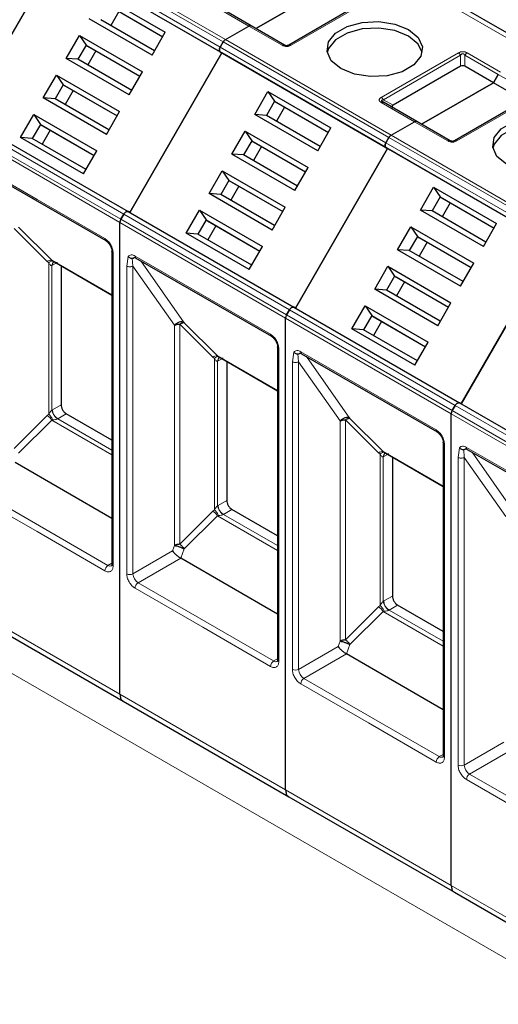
# Model space of a CAD drawing. Header units: millimetres. Extents: x 5 to 418, y 2 to 292.
# Tile 25 of 46: x 252.86 to 259.35, y 113.47 to 126.83. Entities that reach past the tile are written whole.
import ezdxf

# ---------------------------------------------------------------- set-up
doc = ezdxf.new("R2010")
doc.units = ezdxf.units.MM

msp = doc.modelspace()

# ---------------------------------------------------------------- linework, layer by layer
at = {"color": 7, "linetype": 'Continuous', "lineweight": 18}
for p, q in [((253.332, 127.7556), (255.5806, 126.4575)), ((253.3716, 127.8244), (255.6202, 126.5263)), ((253.4016, 127.856), (255.6502, 126.5579)), ((255.5806, 126.3883), (253.332, 127.6864)), ((259.8293, 126.3743), (257.5807, 127.6724)), ((257.5877, 127.0846), (256.5412, 126.4805)), ((255.9686, 126.7418), (255.5161, 127.003)), ((256.4212, 126.4805), (255.9686, 126.7418)), ((255.6502, 126.5579), (257.8988, 125.2599)), ((255.5806, 126.4575), (257.8292, 125.1595)), ((255.6202, 126.5263), (257.8688, 125.2282)), ((257.8292, 125.0902), (255.5806, 126.3883)), ((257.7647, 125.7742), (258.8112, 126.3783)), ((257.7947, 125.7425), (258.8412, 126.3467)), ((258.8412, 126.1957), (258.8412, 126.3467)), ((258.9012, 126.3467), (259.3538, 126.0854)), ((258.9012, 126.3467), (258.9012, 126.1957)), ((258.9312, 126.3783), (259.3838, 126.1171)), ((259.3538, 126.0854), (259.8063, 125.8242)), ((257.7947, 125.7425), (257.9254, 125.6671)), ((259.8363, 125.7866), (258.7898, 125.1824)), ((258.2172, 125.4437), (257.7647, 125.7049)), ((252.022, 125.4867), (254.2706, 124.1886)), ((254.2184, 124.078), (251.9698, 125.3761)), ((254.2309, 124.1198), (251.9823, 125.4179)), ((258.6698, 125.1824), (258.2172, 125.4437)), ((257.8688, 125.2282), (260.1174, 123.9301)), ((257.8988, 125.2599), (260.1474, 123.9618)), ((257.8292, 125.1595), (260.0778, 123.8614)), ((260.0778, 123.7921), (257.8292, 125.0902)), ((252.1749, 124.9187), (253.0941, 124.3881)), ((269.9586, 108.022), (241.533, 124.4318)), ((253.0941, 124.3881), (254.0134, 123.8574)), ((254.2706, 124.1886), (256.5192, 122.8905)), ((252.8433, 124.0144), (253.2923, 123.5653)), ((256.467, 122.7799), (254.2184, 124.078)), ((256.4795, 122.8217), (254.2309, 124.1198)), ((253.231, 123.5469), (252.782, 123.9959)), ((254.1265, 123.6615), (254.1265, 119.4154)), ((254.3104, 123.4844), (254.3286, 123.6159)), ((254.4235, 123.6207), (255.3427, 123.09)), ((253.231, 123.5469), (253.2531, 123.5286)), ((253.2531, 123.5286), (253.2531, 121.4748)), ((253.2923, 123.5653), (254.109, 123.0939)), ((253.2956, 123.492), (253.3025, 123.4957)), ((253.2956, 121.5318), (253.2956, 123.492)), ((253.3418, 123.5184), (253.3025, 123.4957)), ((254.3104, 119.3093), (254.3104, 123.4844)), ((254.3952, 123.4843), (254.3864, 123.59)), ((254.3952, 123.4843), (254.96, 122.681)), ((254.3952, 119.3093), (254.3952, 123.4843)), ((254.5026, 123.5547), (255.0919, 122.7163)), ((255.3427, 123.09), (256.262, 122.5593)), ((258.7281, 121.5237), (256.4795, 122.8217)), ((256.5192, 122.8905), (258.7678, 121.5924)), ((254.96, 122.681), (254.9597, 119.6925)), ((255.4796, 122.2488), (255.0306, 122.6978)), ((255.0306, 122.6978), (255.0306, 119.7094)), ((255.0919, 122.7163), (255.5409, 122.2672)), ((258.7156, 121.4818), (256.467, 122.7799)), ((255.5409, 122.2672), (256.3575, 121.7958)), ((256.3751, 122.3634), (256.3751, 118.1174)), ((256.559, 122.1863), (256.5772, 122.3178)), ((256.6438, 122.1862), (256.635, 122.2919)), ((256.6721, 122.3226), (257.5913, 121.7919)), ((255.4796, 122.2488), (255.5017, 122.2305)), ((255.5017, 122.2305), (255.5017, 120.1768)), ((255.5442, 122.1939), (255.5511, 122.1976)), ((255.5442, 120.2337), (255.5442, 122.1939)), ((255.5962, 122.2237), (255.5511, 122.1976)), ((256.559, 118.0112), (256.559, 122.1863)), ((256.6438, 122.1862), (257.2086, 121.383)), ((256.6438, 118.0112), (256.6438, 122.1862)), ((256.7512, 122.2566), (257.3405, 121.4182)), ((257.5913, 121.7919), (258.5106, 121.2612)), ((253.4194, 121.6035), (253.3025, 121.536)), ((258.7678, 121.5924), (261.0164, 120.2943)), ((253.2531, 121.4748), (253.231, 121.4565)), ((253.2956, 121.5318), (253.3025, 121.536)), ((253.4901, 121.481), (253.3732, 121.4135)), ((260.9642, 120.1838), (258.7156, 121.4818)), ((260.9767, 120.2256), (258.7281, 121.5237)), ((253.231, 121.4565), (252.782, 121.0075)), ((253.2923, 121.3933), (252.8433, 120.9443)), ((253.3075, 121.3962), (253.2923, 121.3933)), ((254.109, 120.9219), (253.2923, 121.3933)), ((254.109, 120.9888), (253.3732, 121.4135)), ((257.2086, 121.383), (257.2083, 118.3945)), ((257.7282, 120.9507), (257.2792, 121.3997)), ((257.2792, 121.3997), (257.2792, 118.4113)), ((257.3405, 121.4182), (257.7895, 120.9692)), ((258.6237, 121.0653), (258.6237, 116.8193)), ((257.7282, 120.9507), (257.7503, 120.9324)), ((257.7503, 120.9324), (257.7503, 118.8787)), ((257.7895, 120.9692), (258.6061, 120.4977)), ((258.8076, 120.8882), (258.8258, 121.0197)), ((258.8924, 120.8881), (258.8836, 120.9939)), ((258.9207, 121.0245), (259.8399, 120.4938)), ((258.9998, 120.9585), (259.5891, 120.1201)), ((257.7928, 120.8958), (257.7997, 120.8995)), ((257.7928, 118.9356), (257.7928, 120.8958)), ((257.839, 120.9222), (257.7997, 120.8995)), ((258.8076, 116.7131), (258.8076, 120.8882)), ((258.8924, 120.8881), (259.4572, 120.0849)), ((258.8924, 116.7131), (258.8924, 120.8881)), ((253.0941, 119.8808), (252.1749, 120.4114)), ((254.0558, 119.4236), (252.2173, 120.4849)), ((255.668, 120.3054), (255.5511, 120.2379)), ((255.4796, 120.1585), (255.0306, 119.7094)), ((255.5017, 120.1768), (255.4796, 120.1585)), ((255.5442, 120.2337), (255.5511, 120.2379)), ((255.7387, 120.1829), (255.6218, 120.1154)), ((255.5409, 120.0953), (255.0919, 119.6462)), ((255.5561, 120.0981), (255.5409, 120.0953)), ((256.3575, 119.6238), (255.5409, 120.0953)), ((256.3575, 119.6907), (255.6218, 120.1154)), ((254.0134, 119.3501), (253.0941, 119.8808)), ((254.9313, 119.6188), (254.3952, 119.3093)), ((254.9597, 119.6925), (254.9313, 119.6188)), ((255.0919, 119.6462), (255.0428, 119.5199)), ((254.109, 119.4543), (254.0558, 119.4236)), ((255.0428, 119.5199), (254.4659, 119.1868)), ((256.3044, 118.1255), (254.4659, 119.1868)), ((255.3427, 118.5827), (254.4235, 119.1133)), ((251.9698, 118.9721), (254.2184, 117.674)), ((257.7928, 118.9356), (257.7997, 118.9398)), ((257.9166, 119.0073), (257.7997, 118.9398)), ((257.7282, 118.8604), (257.2792, 118.4113)), ((257.7895, 118.7972), (257.3405, 118.3481)), ((257.7503, 118.8787), (257.7282, 118.8604)), ((257.8047, 118.8), (257.7895, 118.7972)), ((258.6061, 118.3257), (257.7895, 118.7972)), ((257.9873, 118.8849), (257.8704, 118.8174)), ((258.6061, 118.3926), (257.8704, 118.8174)), ((256.262, 118.052), (255.3427, 118.5827)), ((257.2083, 118.3945), (257.1799, 118.3207)), ((257.1799, 118.3207), (256.6438, 118.0112)), ((257.3405, 118.3481), (257.2914, 118.2218)), ((256.3575, 118.1562), (256.3044, 118.1255)), ((257.2914, 118.2218), (256.7145, 117.8887)), ((258.553, 116.8274), (256.7145, 117.8887)), ((257.5913, 117.2846), (256.6721, 117.8153)), ((254.2184, 117.674), (256.467, 116.3759)), ((258.5106, 116.7539), (257.5913, 117.2846)), ((259.4285, 117.0226), (258.8924, 116.7131)), ((259.54, 116.9237), (258.9631, 116.5907)), ((258.6061, 116.8581), (258.553, 116.8274)), ((259.8399, 115.9865), (258.9207, 116.5172)), ((260.8016, 115.5293), (258.9631, 116.5907)), ((256.467, 116.3759), (258.7156, 115.0778)), ((258.7156, 115.0778), (260.9642, 113.7798))]:
    msp.add_line(p, q, dxfattribs=at)
at = {"color": 7, "linetype": 'Continuous', "lineweight": 25}
for p, q in [((252.102, 125.5097), (253.352, 127.6748)), ((255.6006, 126.3767), (253.352, 127.6748)), ((259.9293, 126.3842), (257.6807, 127.6823)), ((256.064, 126.707), (257.0398, 127.2703)), ((257.0398, 127.2703), (256.064, 126.707)), ((253.9785, 127.1514), (254.834, 126.6575)), ((257.5577, 127.0876), (256.5112, 126.4835)), ((254.068, 127.019), (254.799, 126.5969)), ((254.088, 127.0074), (254.799, 126.5969)), ((254.203, 126.941), (254.093, 126.7505)), ((255.9986, 126.7447), (255.5461, 127.006)), ((254.654, 126.3459), (253.7985, 126.8397)), ((254.689, 126.4064), (253.958, 126.8284)), ((255.6502, 126.5579), (255.9686, 126.7418)), ((255.6502, 126.5579), (255.9686, 126.7418)), ((256.4512, 126.4835), (255.9986, 126.7447)), ((253.4885, 126.3028), (253.6685, 126.6145)), ((253.6685, 126.6145), (254.524, 126.1206)), ((253.6685, 126.6145), (253.758, 126.482)), ((254.654, 126.3459), (254.834, 126.6575)), ((253.758, 126.482), (253.648, 126.2915)), ((253.758, 126.482), (254.489, 126.06)), ((253.758, 126.482), (253.778, 126.4705)), ((253.778, 126.4705), (254.489, 126.06)), ((253.893, 126.4041), (253.783, 126.2136)), ((255.6202, 126.5263), (255.5806, 126.4575)), ((255.5806, 126.4575), (255.6202, 126.5263)), ((254.344, 125.8089), (253.4885, 126.3028)), ((253.648, 126.2915), (253.4885, 126.3028)), ((254.379, 125.8695), (253.648, 126.2915)), ((254.3506, 124.2117), (255.6006, 126.3767)), ((255.6006, 126.3767), (254.3506, 124.2117)), ((255.5806, 126.3883), (255.6006, 126.3767)), ((255.5806, 126.3883), (255.6006, 126.3767)), ((257.8492, 125.0786), (255.6006, 126.3767)), ((258.8412, 126.1957), (257.9254, 125.6671)), ((259.2884, 125.9722), (258.9012, 126.1957)), ((253.1785, 125.7659), (253.3585, 126.0775)), ((253.3585, 126.0775), (254.214, 125.5837)), ((253.3585, 126.0775), (253.448, 125.9451)), ((254.344, 125.8089), (254.524, 126.1206)), ((259.3538, 126.0854), (259.2884, 125.9722)), ((259.2884, 125.9722), (259.3538, 126.0854)), ((253.448, 125.9451), (253.338, 125.7546)), ((253.448, 125.9451), (254.179, 125.5231)), ((253.448, 125.9451), (253.468, 125.9336)), ((253.468, 125.9336), (254.179, 125.5231)), ((258.3126, 125.4089), (259.2884, 125.9722)), ((259.2884, 125.9722), (258.3126, 125.4089)), ((259.6756, 125.7487), (259.2884, 125.9722)), ((254.034, 125.272), (253.1785, 125.7659)), ((253.338, 125.7546), (253.1785, 125.7659)), ((254.069, 125.3325), (253.338, 125.7546)), ((253.583, 125.8672), (253.473, 125.6766)), ((256.0471, 125.5416), (256.2271, 125.8533)), ((256.2271, 125.8533), (257.0826, 125.3594)), ((256.2271, 125.8533), (256.3166, 125.7209)), ((259.8063, 125.7895), (258.7598, 125.1854)), ((256.3166, 125.7209), (256.2066, 125.5304)), ((256.3166, 125.7209), (257.0476, 125.2989)), ((256.3166, 125.7209), (256.3366, 125.7093)), ((256.3366, 125.7093), (257.0476, 125.2988)), ((256.4516, 125.6429), (256.3416, 125.4524)), ((257.7919, 125.7092), (257.7859, 125.7135)), ((258.2472, 125.4466), (257.7947, 125.7079)), ((252.082, 125.5213), (254.3306, 124.2232)), ((252.8685, 125.2289), (253.0485, 125.5406)), ((253.0485, 125.5406), (253.904, 125.0467)), ((253.0485, 125.5406), (253.138, 125.4082)), ((254.034, 125.272), (254.214, 125.5837)), ((256.9026, 125.0478), (256.0471, 125.5416)), ((256.2066, 125.5304), (256.0471, 125.5416)), ((256.9376, 125.1083), (256.2066, 125.5304)), ((253.138, 125.4082), (253.028, 125.2176)), ((253.138, 125.4082), (253.869, 124.9861)), ((253.138, 125.4082), (253.158, 125.3966)), ((253.158, 125.3966), (253.869, 124.9861)), ((256.9026, 125.0478), (257.0826, 125.3594)), ((257.8988, 125.2599), (258.2172, 125.4437)), ((257.8988, 125.2599), (258.2172, 125.4437)), ((258.6998, 125.1854), (258.2472, 125.4466)), ((253.724, 124.735), (252.8685, 125.2289)), ((253.028, 125.2176), (252.8685, 125.2289)), ((253.759, 124.7956), (253.028, 125.2176)), ((253.273, 125.3302), (253.163, 125.1397)), ((255.7371, 125.0047), (255.9171, 125.3164)), ((255.9171, 125.3164), (256.7726, 124.8225)), ((255.9171, 125.3164), (256.0066, 125.1839)), ((257.8688, 125.2282), (257.8292, 125.1595)), ((257.8292, 125.1595), (257.8688, 125.2282)), ((256.0066, 125.1839), (255.8966, 124.9934)), ((256.0066, 125.1839), (256.7376, 124.7619)), ((256.0066, 125.1839), (256.0266, 125.1724)), ((256.0266, 125.1724), (256.7376, 124.7619)), ((256.1416, 125.106), (256.0316, 124.9155)), ((256.5992, 122.9136), (257.8492, 125.0786)), ((257.8492, 125.0786), (256.5992, 122.9136)), ((257.8292, 125.0902), (257.8492, 125.0786)), ((257.8292, 125.0902), (257.8492, 125.0786)), ((260.0978, 123.7805), (257.8492, 125.0786)), ((253.724, 124.735), (253.904, 125.0467)), ((256.5926, 124.5108), (255.7371, 125.0047)), ((255.8966, 124.9934), (255.7371, 125.0047)), ((256.6276, 124.5714), (255.8966, 124.9934)), ((252.1873, 124.8913), (254.0258, 123.8299)), ((256.5926, 124.5108), (256.7726, 124.8225)), ((255.4271, 124.4678), (255.6071, 124.7794)), ((255.6071, 124.7794), (256.4626, 124.2856)), ((255.6071, 124.7794), (255.6966, 124.647)), ((255.6966, 124.647), (255.5866, 124.4565)), ((255.6966, 124.647), (256.4276, 124.225)), ((255.6966, 124.647), (255.7166, 124.6355)), ((255.7166, 124.6355), (256.4276, 124.225)), ((255.8316, 124.5691), (255.7216, 124.3785)), ((258.2957, 124.2436), (258.4757, 124.5552)), ((258.4757, 124.5552), (259.3312, 124.0613)), ((258.4757, 124.5552), (258.5652, 124.4228)), ((256.2826, 123.9739), (255.4271, 124.4678)), ((255.5866, 124.4565), (255.4271, 124.4678)), ((256.3176, 124.0345), (255.5866, 124.4565)), ((258.5652, 124.4228), (258.4552, 124.2323)), ((258.5652, 124.4228), (259.2962, 124.0008)), ((258.5652, 124.4228), (258.5852, 124.4112)), ((258.5852, 124.4112), (259.2962, 124.0008)), ((256.2826, 123.9739), (256.4626, 124.2856)), ((258.7002, 124.3449), (258.5902, 124.1543)), ((254.2706, 124.1886), (254.2309, 124.1198)), ((254.2309, 124.1198), (254.2706, 124.1886)), ((254.3306, 124.2232), (256.5792, 122.9251)), ((254.3506, 124.2117), (254.3306, 124.2232)), ((255.1171, 123.9308), (255.2971, 124.2425)), ((255.2971, 124.2425), (256.1526, 123.7486)), ((255.2971, 124.2425), (255.3866, 124.1101)), ((259.1512, 123.7497), (258.2957, 124.2436)), ((258.4552, 124.2323), (258.2957, 124.2436)), ((259.1862, 123.8102), (258.4552, 124.2323)), ((254.2184, 117.674), (254.2184, 124.078)), ((254.2184, 117.674), (254.2184, 124.078)), ((255.3866, 124.1101), (255.2766, 123.9196)), ((255.3866, 124.1101), (256.1176, 123.688)), ((255.3866, 124.1101), (255.4066, 124.0985)), ((255.4066, 124.0985), (256.1176, 123.688)), ((255.5216, 124.0321), (255.4116, 123.8416)), ((257.9857, 123.7066), (258.1657, 124.0183)), ((258.1657, 124.0183), (259.0212, 123.5244)), ((258.1657, 124.0183), (258.2552, 123.8859)), ((259.1512, 123.7497), (259.3312, 124.0613)), ((255.9726, 123.437), (255.1171, 123.9308)), ((255.2766, 123.9196), (255.1171, 123.9308)), ((256.0076, 123.4975), (255.2766, 123.9196)), ((258.2552, 123.8859), (258.1452, 123.6953)), ((258.2552, 123.8859), (258.9862, 123.4638)), ((258.2552, 123.8859), (258.2752, 123.8743)), ((258.2752, 123.8743), (258.9862, 123.4638)), ((255.9726, 123.437), (256.1526, 123.7486)), ((258.3902, 123.8079), (258.2802, 123.6174)), ((260.0978, 123.7805), (258.8478, 121.6155)), ((258.8478, 121.6155), (260.0978, 123.7805)), ((254.109, 123.6859), (254.109, 119.4399)), ((254.1091, 123.6836), (254.109, 123.6859)), ((258.8412, 123.2127), (257.9857, 123.7066)), ((258.1452, 123.6953), (257.9857, 123.7066)), ((258.8762, 123.2733), (258.1452, 123.6953)), ((253.2923, 123.5653), (253.3075, 123.5545)), ((253.2988, 123.5592), (254.109, 123.0915)), ((253.3204, 123.54), (253.3276, 123.5426)), ((253.4194, 123.4896), (253.4194, 121.6035)), ((254.4359, 123.5932), (256.2744, 122.5319)), ((257.6757, 123.1697), (257.8557, 123.4814)), ((257.8557, 123.4814), (258.7112, 122.9875)), ((257.8557, 123.4814), (257.9452, 123.3489)), ((258.8412, 123.2127), (259.0212, 123.5244)), ((257.9452, 123.3489), (257.8352, 123.1584)), ((257.9452, 123.3489), (258.6762, 122.9269)), ((257.9452, 123.3489), (257.9652, 123.3374)), ((257.9652, 123.3374), (258.6762, 122.9269)), ((258.0802, 123.271), (257.9702, 123.0805)), ((258.5312, 122.6758), (257.6757, 123.1697)), ((257.8352, 123.1584), (257.6757, 123.1697)), ((258.5662, 122.7364), (257.8352, 123.1584)), ((257.3657, 122.6327), (257.5457, 122.9444)), ((257.5457, 122.9444), (258.4012, 122.4505)), ((257.5457, 122.9444), (257.6352, 122.812)), ((258.5312, 122.6758), (258.7112, 122.9875)), ((256.5192, 122.8905), (256.4795, 122.8217)), ((256.4795, 122.8217), (256.5192, 122.8905)), ((256.5792, 122.9251), (258.8278, 121.627)), ((256.5992, 122.9136), (256.5792, 122.9251)), ((257.6352, 122.812), (257.5252, 122.6215)), ((257.6352, 122.812), (258.3662, 122.39)), ((257.6352, 122.812), (257.6552, 122.8004)), ((257.6552, 122.8004), (258.3662, 122.39)), ((256.467, 116.3759), (256.467, 122.7799)), ((256.467, 116.3759), (256.467, 122.7799)), ((257.7702, 122.734), (257.6602, 122.5435)), ((258.2212, 122.1389), (257.3657, 122.6327)), ((257.5252, 122.6215), (257.3657, 122.6327)), ((258.2562, 122.1994), (257.5252, 122.6215)), ((258.2212, 122.1389), (258.4012, 122.4505)), ((255.5409, 122.2672), (255.5561, 122.2564)), ((255.5474, 122.2611), (256.3575, 121.7934)), ((256.3575, 122.3879), (256.3575, 118.1418)), ((256.3577, 122.3855), (256.3575, 122.3879)), ((256.6845, 122.2951), (258.523, 121.2338)), ((255.569, 122.2419), (255.5762, 122.2445)), ((255.668, 122.1915), (255.668, 120.3054)), ((258.7281, 121.5237), (258.7678, 121.5924)), ((258.7678, 121.5924), (258.7281, 121.5237)), ((258.8478, 121.6155), (258.8278, 121.627)), ((258.8278, 121.627), (261.0764, 120.3289)), ((254.109, 121.1238), (253.4901, 121.481)), ((258.7156, 115.0778), (258.7156, 121.4818)), ((258.7156, 115.0778), (258.7156, 121.4818)), ((258.6061, 121.0898), (258.6061, 116.8438)), ((258.6063, 121.0874), (258.6061, 121.0898)), ((257.7895, 120.9692), (257.8047, 120.9583)), ((257.796, 120.963), (258.6061, 120.4953)), ((257.8176, 120.9438), (257.8248, 120.9464)), ((258.9331, 120.997), (260.7716, 119.9357)), ((254.109, 120.059), (252.7942, 120.818)), ((257.9166, 120.8934), (257.9166, 119.0073)), ((256.3575, 119.8257), (255.7387, 120.1829)), ((256.3575, 118.7609), (255.0428, 119.5199)), ((252.0113, 118.8805), (254.2599, 117.5825)), ((258.6061, 118.5276), (257.9873, 118.8849)), ((258.6061, 117.4628), (257.2914, 118.2218)), ((254.2599, 117.5825), (256.5085, 116.2844)), ((256.5085, 116.2844), (258.7571, 114.9863)), ((258.7571, 114.9863), (261.0057, 113.6882))]:
    msp.add_line(p, q, dxfattribs=at)
at = {"color": 7, "linetype": 'Continuous', "lineweight": 25, "flags": 128}
for points in [[(257.2166, 126.1641), (257.0871, 126.2708), (257.0287, 126.3967), (257.0483, 126.5265), (257.1438, 126.6446), (257.3034, 126.7368), (257.508, 126.7919), (257.7329, 126.8032), (257.9509, 126.7695), (258.1358, 126.6948)], [(258.1358, 126.6049), (257.9509, 126.6797), (257.7329, 126.7134), (257.508, 126.7021), (257.3034, 126.647), (257.1438, 126.5548), (257.0483, 126.4367), (257.0309, 126.3845)], [(258.1358, 126.6948), (258.2653, 126.588), (258.3237, 126.4621), (258.3041, 126.3323), (258.2086, 126.2142), (258.049, 126.122), (257.8444, 126.067), (257.6195, 126.0556), (257.4015, 126.0893), (257.2166, 126.1641)], [(258.3215, 126.3845), (258.2653, 126.4982), (258.1358, 126.6049)], [(259.4652, 124.866), (259.3357, 124.9728), (259.2773, 125.0986), (259.2969, 125.2285), (259.3924, 125.3466), (259.552, 125.4387), (259.7566, 125.4938), (259.9815, 125.5051), (260.1995, 125.4714), (260.3844, 125.3967)], [(260.3844, 125.3068), (260.1995, 125.3816), (259.9815, 125.4153), (259.7566, 125.404), (259.552, 125.3489), (259.3924, 125.2567), (259.2969, 125.1386), (259.2795, 125.0864)], [(254.0238, 123.8313), (254.025, 123.8304), (254.0258, 123.8299)], [(256.2724, 122.5332), (256.2736, 122.5324), (256.2744, 122.5319)], [(258.521, 121.2351), (258.5222, 121.2343), (258.523, 121.2338)]]:
    msp.add_lwpolyline(points, dxfattribs=at)
at = {"color": 7, "linetype": 'Continuous', "lineweight": 18}
for centre, radius, start, end in [((254.0443, 123.8546), 0.0311, 174.79359, 228.71218), ((254.1394, 123.6895), 0.0309, 191.12459, 245.37522), ((254.452, 123.617), 0.0288, 172.74417, 235.94365), ((253.2836, 123.4834), 0.0824, 83.93525, 129.59813), ((253.3479, 123.4953), 0.0524, 120.50191, 183.60726), ((253.353, 123.5005), 0.0508, 127.44584, 185.46637), ((256.2929, 122.5565), 0.0311, 174.79359, 228.71218), ((255.5322, 122.1853), 0.0824, 83.93525, 129.59813), ((256.388, 122.3914), 0.0309, 191.12459, 245.37522), ((256.7006, 122.3189), 0.0288, 172.74417, 235.94365), ((255.5965, 122.1972), 0.0524, 120.50191, 183.60726), ((255.6016, 122.2025), 0.0508, 127.44584, 185.46637), ((253.456, 121.543), 0.1537, 182.60548, 237.39452), ((253.1122, 121.2802), 0.2127, 32.15308, 56.03604), ((253.4028, 121.3623), 0.0592, 120.0195, 122.96734), ((258.5415, 121.2584), 0.0311, 174.79359, 228.71218), ((258.6366, 121.0933), 0.0309, 191.12459, 245.37522), ((257.7808, 120.8872), 0.0824, 83.93525, 129.59813), ((257.8451, 120.8991), 0.0524, 120.50191, 183.60726), ((257.8502, 120.9044), 0.0508, 127.44584, 185.46637), ((258.9492, 121.0208), 0.0288, 172.74417, 235.94365), ((255.3608, 119.9821), 0.2127, 32.15308, 56.03604), ((255.7046, 120.2449), 0.1537, 182.60548, 237.39452), ((255.6514, 120.0642), 0.0592, 120.0195, 122.96734), ((254.1055, 119.3459), 0.0922, 122.60548, 177.39452), ((254.0852, 119.4646), 0.0505, 234.43194, 293.74071), ((254.139, 119.4429), 0.0302, 185.69479, 245.6253), ((254.3528, 119.3912), 0.0922, 242.60967, 297.39033), ((254.5487, 119.3163), 0.1537, 182.60548, 237.39452), ((254.5156, 119.1092), 0.0922, 122.60547, 177.39448), ((257.9532, 118.9468), 0.1537, 182.60548, 237.39452), ((257.6094, 118.684), 0.2127, 32.15308, 56.03604), ((257.9, 118.7661), 0.0592, 120.0195, 122.96734), ((256.3541, 118.0478), 0.0922, 122.60548, 177.39452), ((256.3338, 118.1665), 0.0505, 234.43194, 293.74071), ((256.3876, 118.1448), 0.0302, 185.69479, 245.6253), ((256.6014, 118.0931), 0.0922, 242.60967, 297.39033), ((256.7973, 118.0182), 0.1537, 182.60548, 237.39452), ((256.7642, 117.8111), 0.0922, 122.60547, 177.39448), ((258.6027, 116.7497), 0.0922, 122.60548, 177.39452), ((258.5824, 116.8685), 0.0505, 234.43194, 293.74071), ((258.6362, 116.8468), 0.0302, 185.69479, 245.6253), ((258.85, 116.795), 0.0922, 242.60967, 297.39033), ((259.0459, 116.7201), 0.1537, 182.60548, 237.39452), ((259.0128, 116.513), 0.0922, 122.60547, 177.39448)]:
    msp.add_arc(centre, radius, start, end, dxfattribs=at)
at = {"color": 7, "linetype": 'Continuous', "lineweight": 25}
for centre, major_axis, ratio, start_param, end_param in [((258.8712, 126.1438), (0.06, 0), 0.9998916, 1.0471975, 2.0943951), ((258.0154, 125.6497), (0.1039, 0), 0.3332972, 2.6179939, 3.6651915)]:
    msp.add_ellipse(centre, major_axis=major_axis, ratio=ratio, start_param=start_param, end_param=end_param, dxfattribs=at)
for points in [[(255.9986, 126.7447), (255.9966, 126.7457), (255.9924, 126.7476), (255.985, 126.7477), (255.977, 126.746), (255.9714, 126.7432), (255.9686, 126.7418)], [(255.9986, 126.7447), (255.9966, 126.7457), (255.9924, 126.7476), (255.985, 126.7477), (255.977, 126.746), (255.9714, 126.7432), (255.9686, 126.7418)], [(255.6502, 126.5579), (255.6475, 126.5562), (255.6419, 126.5526), (255.6339, 126.545), (255.6265, 126.5363), (255.6223, 126.5296), (255.6202, 126.5263)], [(255.6502, 126.5579), (255.6475, 126.5562), (255.6419, 126.5526), (255.6339, 126.545), (255.6265, 126.5363), (255.6223, 126.5296), (255.6202, 126.5263)], [(255.5806, 126.4575), (255.5771, 126.4505), (255.5701, 126.4363), (255.5671, 126.4152), (255.5701, 126.3974), (255.5771, 126.3913), (255.5806, 126.3883)], [(255.5806, 126.3883), (255.5771, 126.3913), (255.5701, 126.3974), (255.5671, 126.4152), (255.5701, 126.4363), (255.5771, 126.4505), (255.5806, 126.4575)], [(257.7647, 125.7049), (257.7675, 125.7063), (257.773, 125.7092), (257.781, 125.7109), (257.7885, 125.7107), (257.7926, 125.7088), (257.7947, 125.7079)], [(258.2472, 125.4466), (258.2452, 125.4476), (258.241, 125.4495), (258.2336, 125.4496), (258.2256, 125.4479), (258.22, 125.4451), (258.2172, 125.4437)], [(258.2472, 125.4466), (258.2452, 125.4476), (258.241, 125.4495), (258.2336, 125.4496), (258.2256, 125.4479), (258.22, 125.4451), (258.2172, 125.4437)], [(257.8988, 125.2599), (257.8961, 125.2581), (257.8905, 125.2545), (257.8825, 125.247), (257.8751, 125.2382), (257.8709, 125.2315), (257.8688, 125.2282)], [(257.8988, 125.2599), (257.8961, 125.2581), (257.8905, 125.2545), (257.8825, 125.247), (257.8751, 125.2382), (257.8709, 125.2315), (257.8688, 125.2282)], [(257.8292, 125.1595), (257.8257, 125.1524), (257.8187, 125.1383), (257.8157, 125.1171), (257.8187, 125.0993), (257.8257, 125.0932), (257.8292, 125.0902)], [(257.8292, 125.0902), (257.8257, 125.0932), (257.8187, 125.0993), (257.8157, 125.1171), (257.8187, 125.1383), (257.8257, 125.1524), (257.8292, 125.1595)], [(254.3306, 124.2232), (254.3262, 124.2247), (254.3174, 124.2277), (254.3006, 124.2214), (254.2837, 124.2082), (254.2749, 124.1951), (254.2706, 124.1886)], [(254.2706, 124.1886), (254.2749, 124.1951), (254.2837, 124.2082), (254.3006, 124.2214), (254.3174, 124.2277), (254.3262, 124.2247), (254.3306, 124.2232)], [(254.2309, 124.1198), (254.229, 124.1164), (254.2253, 124.1094), (254.2215, 124.0986), (254.2189, 124.0879), (254.2186, 124.0813), (254.2184, 124.078)], [(254.2309, 124.1198), (254.229, 124.1164), (254.2253, 124.1094), (254.2215, 124.0986), (254.2189, 124.0879), (254.2186, 124.0813), (254.2184, 124.078)], [(256.5792, 122.9251), (256.5748, 122.9266), (256.566, 122.9296), (256.5492, 122.9233), (256.5323, 122.9101), (256.5235, 122.897), (256.5192, 122.8905)], [(256.5192, 122.8905), (256.5235, 122.897), (256.5323, 122.9101), (256.5492, 122.9233), (256.566, 122.9296), (256.5748, 122.9266), (256.5792, 122.9251)], [(256.4795, 122.8217), (256.4776, 122.8183), (256.4739, 122.8113), (256.4701, 122.8005), (256.4675, 122.7898), (256.4672, 122.7832), (256.467, 122.7799)], [(256.4795, 122.8217), (256.4776, 122.8183), (256.4739, 122.8113), (256.4701, 122.8005), (256.4675, 122.7898), (256.4672, 122.7832), (256.467, 122.7799)], [(255.0919, 122.7163), (255.0817, 122.7205), (255.0613, 122.7289), (255.0238, 122.7248), (254.9873, 122.7091), (254.9691, 122.6904), (254.96, 122.681)], [(254.96, 122.681), (254.9649, 122.6836), (254.9747, 122.6886), (254.9922, 122.6938), (255.011, 122.6972), (255.0241, 122.6976), (255.0306, 122.6978)], [(253.4194, 121.6035), (253.4205, 121.5922), (253.4226, 121.5696), (253.439, 121.5331), (253.4623, 121.5008), (253.4809, 121.4876), (253.4901, 121.481)], [(258.7678, 121.5924), (258.7721, 121.5989), (258.7809, 121.612), (258.7978, 121.6252), (258.8146, 121.6315), (258.8234, 121.6285), (258.8278, 121.627)], [(258.8278, 121.627), (258.8234, 121.6285), (258.8146, 121.6315), (258.7978, 121.6252), (258.7809, 121.612), (258.7721, 121.5989), (258.7678, 121.5924)], [(258.7281, 121.5237), (258.7262, 121.5202), (258.7225, 121.5133), (258.7187, 121.5024), (258.7161, 121.4917), (258.7158, 121.4851), (258.7156, 121.4818)], [(258.7281, 121.5237), (258.7262, 121.5202), (258.7225, 121.5133), (258.7187, 121.5024), (258.7161, 121.4917), (258.7158, 121.4851), (258.7156, 121.4818)], [(257.3405, 121.4182), (257.3303, 121.4224), (257.3099, 121.4308), (257.2724, 121.4267), (257.2359, 121.411), (257.2177, 121.3923), (257.2086, 121.383)], [(257.2086, 121.383), (257.2135, 121.3855), (257.2233, 121.3905), (257.2408, 121.3957), (257.2596, 121.3991), (257.2727, 121.3995), (257.2792, 121.3997)], [(255.668, 120.3054), (255.6691, 120.2941), (255.6712, 120.2715), (255.6876, 120.235), (255.7109, 120.2027), (255.7295, 120.1895), (255.7387, 120.1829)], [(255.0306, 119.7094), (255.0365, 119.7052), (255.0483, 119.6968), (255.065, 119.681), (255.0801, 119.6639), (255.0879, 119.6521), (255.0919, 119.6462)], [(257.9166, 119.0073), (257.9177, 118.996), (257.9198, 118.9734), (257.9362, 118.937), (257.9595, 118.9046), (257.9781, 118.8914), (257.9873, 118.8849)], [(257.2792, 118.4113), (257.2851, 118.4071), (257.2969, 118.3987), (257.3136, 118.3829), (257.3287, 118.3658), (257.3365, 118.354), (257.3405, 118.3481)]]:
    msp.add_open_spline(points, degree=3, dxfattribs=at)
at = {"color": 7, "linetype": 'Continuous', "lineweight": 18}
for points in [[(256.4512, 126.4835), (256.4491, 126.4844), (256.445, 126.4863), (256.4375, 126.4865), (256.4295, 126.4848), (256.424, 126.4819), (256.4212, 126.4805)], [(256.5412, 126.4805), (256.5384, 126.4819), (256.5329, 126.4848), (256.5249, 126.4865), (256.5174, 126.4863), (256.5133, 126.4844), (256.5112, 126.4835)], [(258.8112, 126.3783), (258.814, 126.3766), (258.8195, 126.373), (258.8275, 126.3654), (258.835, 126.3567), (258.8391, 126.35), (258.8412, 126.3467)], [(258.9012, 126.3467), (258.9033, 126.35), (258.9074, 126.3567), (258.9149, 126.3654), (258.9229, 126.373), (258.9284, 126.3766), (258.9312, 126.3783)], [(257.7647, 125.7742), (257.7675, 125.7724), (257.773, 125.7688), (257.781, 125.7613), (257.7885, 125.7525), (257.7926, 125.7459), (257.7947, 125.7425)], [(258.6998, 125.1854), (258.6977, 125.1863), (258.6936, 125.1882), (258.6861, 125.1884), (258.6781, 125.1867), (258.6726, 125.1838), (258.6698, 125.1824)], [(258.7898, 125.1824), (258.787, 125.1838), (258.7815, 125.1867), (258.7735, 125.1884), (258.766, 125.1882), (258.7619, 125.1863), (258.7598, 125.1854)], [(254.3104, 123.4844), (254.3166, 123.4815), (254.329, 123.4758), (254.3528, 123.4734), (254.3766, 123.4758), (254.389, 123.4815), (254.3952, 123.4843)], [(256.559, 122.1863), (256.5652, 122.1834), (256.5776, 122.1777), (256.6014, 122.1753), (256.6252, 122.1777), (256.6376, 122.1834), (256.6438, 122.1862)], [(253.3706, 121.4119), (253.3613, 121.4185), (253.3426, 121.4316), (253.3182, 121.4633), (253.3005, 121.4989), (253.2972, 121.5208), (253.2956, 121.5318)], [(258.8076, 120.8882), (258.8138, 120.8853), (258.8262, 120.8797), (258.85, 120.8772), (258.8738, 120.8796), (258.8862, 120.8853), (258.8924, 120.8881)], [(255.6192, 120.1139), (255.6099, 120.1204), (255.5912, 120.1335), (255.5668, 120.1652), (255.5491, 120.2008), (255.5458, 120.2227), (255.5442, 120.2337)], [(257.8678, 118.8158), (257.8585, 118.8223), (257.8398, 118.8354), (257.8154, 118.8671), (257.7977, 118.9027), (257.7944, 118.9246), (257.7928, 118.9356)]]:
    msp.add_open_spline(points, degree=3, dxfattribs=at)
for points, knots in [([(256.5412, 126.4805), (256.5314, 126.4756), (256.5176, 126.4688), (256.4949, 126.4649), (256.4791, 126.4643), (256.4636, 126.4653), (256.4429, 126.4697), (256.4302, 126.476), (256.4212, 126.4805)], [0, 0, 0, 0, 0.2823256, 0.3956386, 0.5177702, 0.6311071, 0.7404354, 1, 1, 1, 1]), ([(258.8112, 126.3783), (258.821, 126.3832), (258.8348, 126.39), (258.8575, 126.394), (258.8733, 126.3946), (258.8888, 126.3935), (258.9095, 126.3892), (258.9222, 126.3828), (258.9312, 126.3783)], [0, 0, 0, 0, 0.2823256, 0.3956386, 0.5177702, 0.6311071, 0.7404354, 1, 1, 1, 1]), ([(258.8412, 126.3467), (258.8454, 126.3519), (258.8514, 126.3593), (258.8638, 126.3649), (258.8729, 126.3656), (258.8814, 126.364), (258.8919, 126.3581), (258.8974, 126.3514), (258.9012, 126.3467)], [0, 0, 0, 0, 0.2915567, 0.4094353, 0.5237228, 0.6250088, 0.734944, 1, 1, 1, 1]), ([(257.7647, 125.7049), (257.7563, 125.7106), (257.7445, 125.7185), (257.7376, 125.7316), (257.7366, 125.7407), (257.7384, 125.7497), (257.7459, 125.7617), (257.7569, 125.769), (257.7647, 125.7742)], [0, 0, 0, 0, 0.2823256, 0.3956386, 0.5177703, 0.6311071, 0.7404354, 1, 1, 1, 1]), ([(258.7898, 125.1824), (258.78, 125.1776), (258.7662, 125.1707), (258.7435, 125.1668), (258.7277, 125.1662), (258.7122, 125.1673), (258.6915, 125.1716), (258.6788, 125.1779), (258.6698, 125.1824)], [0, 0, 0, 0, 0.2823256, 0.3956386, 0.5177702, 0.6311071, 0.7404354, 1, 1, 1, 1]), ([(254.0134, 123.8574), (254.0276, 123.8474), (254.0496, 123.8321), (254.0759, 123.8006), (254.0939, 123.7733), (254.1086, 123.7441), (254.1227, 123.7055), (254.125, 123.6788), (254.1265, 123.6615)], [0, 0, 0, 0, 0.239443, 0.3695074, 0.4999998, 0.6300645, 0.760557, 1, 1, 1, 1]), ([(254.3286, 123.6159), (254.3342, 123.6213), (254.3456, 123.6322), (254.369, 123.6372), (254.3953, 123.6347), (254.4141, 123.6254), (254.4235, 123.6207)], [0, 0, 0, 0, 0.2492254, 0.4999518, 0.7492335, 1, 1, 1, 1]), ([(253.2531, 123.5286), (253.2584, 123.5333), (253.2692, 123.543), (253.2844, 123.5521), (253.2978, 123.5566), (253.3043, 123.5552), (253.3075, 123.5545)], [0, 0, 0, 0, 0.2460807, 0.5, 0.7539193, 1, 1, 1, 1]), ([(253.2956, 123.492), (253.2941, 123.4916), (253.2911, 123.4908), (253.2842, 123.492), (253.2692, 123.5015), (253.26, 123.517), (253.2531, 123.5286)], [0, 0, 0, 0, 0.08040467, 0.16875069, 0.38168961, 1, 1, 1, 1]), ([(253.3075, 123.5545), (253.3198, 123.5471), (253.3366, 123.5372), (253.3575, 123.5329), (253.366, 123.5333), (253.3691, 123.5345), (253.3706, 123.5351)], [0, 0, 0, 0, 0.6068166, 0.8244318, 0.9155486, 1, 1, 1, 1]), ([(256.262, 122.5593), (256.2762, 122.5494), (256.2982, 122.534), (256.3245, 122.5025), (256.3425, 122.4752), (256.3572, 122.446), (256.3713, 122.4074), (256.3736, 122.3807), (256.3751, 122.3634)], [0, 0, 0, 0, 0.239443, 0.3695074, 0.4999998, 0.6300645, 0.760557, 1, 1, 1, 1]), ([(256.5772, 122.3178), (256.5828, 122.3232), (256.5942, 122.3341), (256.6176, 122.3392), (256.6439, 122.3367), (256.6627, 122.3273), (256.6721, 122.3226)], [0, 0, 0, 0, 0.2492254, 0.4999518, 0.7492335, 1, 1, 1, 1]), ([(255.5017, 122.2305), (255.507, 122.2353), (255.5178, 122.2449), (255.533, 122.254), (255.5464, 122.2586), (255.5529, 122.2571), (255.5561, 122.2564)], [0, 0, 0, 0, 0.2460807, 0.5, 0.7539193, 1, 1, 1, 1]), ([(255.5442, 122.1939), (255.5427, 122.1935), (255.5397, 122.1927), (255.5328, 122.1939), (255.5178, 122.2034), (255.5086, 122.2189), (255.5017, 122.2305)], [0, 0, 0, 0, 0.08040467, 0.16875069, 0.38168961, 1, 1, 1, 1]), ([(255.5561, 122.2564), (255.5684, 122.2491), (255.5852, 122.2391), (255.6061, 122.2348), (255.6146, 122.2352), (255.6177, 122.2365), (255.6192, 122.237)], [0, 0, 0, 0, 0.60681659, 0.82443184, 0.91554864, 1, 1, 1, 1]), ([(253.2531, 121.4748), (253.26, 121.4868), (253.2692, 121.5029), (253.2842, 121.5211), (253.2911, 121.5281), (253.2941, 121.5306), (253.2956, 121.5318)], [0, 0, 0, 0, 0.6183097, 0.8312477, 0.919594, 1, 1, 1, 1]), ([(253.2531, 121.4748), (253.2587, 121.4691), (253.2699, 121.4576), (253.2852, 121.437), (253.2983, 121.4161), (253.3045, 121.4027), (253.3075, 121.3962)], [0, 0, 0, 0, 0.2601416, 0.5186855, 0.7674541, 1, 1, 1, 1]), ([(253.3706, 121.4119), (253.3691, 121.4111), (253.366, 121.4092), (253.3575, 121.4057), (253.3366, 121.3997), (253.3198, 121.3977), (253.3075, 121.3962)], [0, 0, 0, 0, 0.0844437, 0.1755676, 0.3932383, 1, 1, 1, 1]), ([(258.5106, 121.2612), (258.5248, 121.2513), (258.5468, 121.2359), (258.5731, 121.2044), (258.5911, 121.1771), (258.6058, 121.1479), (258.6199, 121.1093), (258.6222, 121.0826), (258.6237, 121.0653)], [0, 0, 0, 0, 0.239443, 0.3695074, 0.4999998, 0.6300645, 0.760557, 1, 1, 1, 1]), ([(257.7503, 120.9324), (257.7556, 120.9372), (257.7664, 120.9468), (257.7816, 120.9559), (257.795, 120.9605), (257.8015, 120.959), (257.8047, 120.9583)], [0, 0, 0, 0, 0.2460807, 0.5, 0.7539193, 1, 1, 1, 1]), ([(257.7928, 120.8958), (257.7913, 120.8954), (257.7883, 120.8946), (257.7814, 120.8958), (257.7664, 120.9053), (257.7572, 120.9208), (257.7503, 120.9324)], [0, 0, 0, 0, 0.0804047, 0.1687507, 0.3816896, 1, 1, 1, 1]), ([(257.8047, 120.9583), (257.817, 120.951), (257.8338, 120.941), (257.8547, 120.9367), (257.8632, 120.9371), (257.8663, 120.9384), (257.8678, 120.939)], [0, 0, 0, 0, 0.60681659, 0.82443184, 0.91554864, 1, 1, 1, 1]), ([(258.8258, 121.0197), (258.8314, 121.0251), (258.8428, 121.036), (258.8662, 121.0411), (258.8925, 121.0386), (258.9113, 121.0292), (258.9207, 121.0245)], [0, 0, 0, 0, 0.2492254, 0.4999518, 0.7492335, 1, 1, 1, 1]), ([(255.5017, 120.1768), (255.5086, 120.1887), (255.5178, 120.2048), (255.5328, 120.223), (255.5397, 120.23), (255.5427, 120.2325), (255.5442, 120.2337)], [0, 0, 0, 0, 0.6183097, 0.8312477, 0.919594, 1, 1, 1, 1]), ([(255.5017, 120.1768), (255.5073, 120.171), (255.5185, 120.1595), (255.5338, 120.1389), (255.5469, 120.118), (255.5531, 120.1046), (255.5561, 120.0981)], [0, 0, 0, 0, 0.2601416, 0.5186855, 0.7674541, 1, 1, 1, 1]), ([(255.6192, 120.1139), (255.6177, 120.113), (255.6146, 120.1111), (255.6061, 120.1076), (255.5852, 120.1017), (255.5684, 120.0996), (255.5561, 120.0981)], [0, 0, 0, 0, 0.0844437, 0.1755676, 0.3932383, 1, 1, 1, 1]), ([(254.1265, 119.4154), (254.125, 119.3999), (254.1227, 119.3759), (254.1086, 119.3536), (254.094, 119.3412), (254.076, 119.3347), (254.0496, 119.3337), (254.0276, 119.3436), (254.0134, 119.3501)], [0, 0, 0, 0, 0.239443, 0.3695074, 0.4999998, 0.6300645, 0.760557, 1, 1, 1, 1]), ([(254.4235, 119.1133), (254.4093, 119.1233), (254.3873, 119.1387), (254.361, 119.1702), (254.343, 119.1974), (254.3283, 119.2267), (254.3142, 119.2653), (254.3119, 119.292), (254.3104, 119.3093)], [0, 0, 0, 0, 0.239443, 0.3695074, 0.4999998, 0.6300645, 0.760557, 1, 1, 1, 1]), ([(257.7503, 118.8787), (257.7572, 118.8907), (257.7664, 118.9068), (257.7814, 118.9249), (257.7883, 118.9319), (257.7913, 118.9344), (257.7928, 118.9356)], [0, 0, 0, 0, 0.6183097, 0.8312477, 0.919594, 1, 1, 1, 1]), ([(257.7503, 118.8787), (257.7559, 118.8729), (257.7671, 118.8614), (257.7824, 118.8408), (257.7955, 118.8199), (257.8017, 118.8065), (257.8047, 118.8)], [0, 0, 0, 0, 0.2601416, 0.5186855, 0.7674541, 1, 1, 1, 1]), ([(257.8678, 118.8158), (257.8663, 118.8149), (257.8632, 118.813), (257.8547, 118.8095), (257.8338, 118.8036), (257.817, 118.8015), (257.8047, 118.8)], [0, 0, 0, 0, 0.08444373, 0.17556757, 0.39323826, 1, 1, 1, 1]), ([(256.3751, 118.1174), (256.3736, 118.1018), (256.3713, 118.0778), (256.3572, 118.0555), (256.3426, 118.0431), (256.3246, 118.0366), (256.2982, 118.0356), (256.2762, 118.0456), (256.262, 118.052)], [0, 0, 0, 0, 0.239443, 0.3695074, 0.4999998, 0.6300645, 0.760557, 1, 1, 1, 1]), ([(256.6721, 117.8153), (256.6579, 117.8252), (256.6359, 117.8406), (256.6096, 117.8721), (256.5916, 117.8994), (256.5769, 117.9286), (256.5628, 117.9672), (256.5605, 117.9939), (256.559, 118.0112)], [0, 0, 0, 0, 0.239443, 0.3695074, 0.4999998, 0.6300645, 0.760557, 1, 1, 1, 1]), ([(258.6237, 116.8193), (258.6222, 116.8037), (258.6199, 116.7797), (258.6058, 116.7574), (258.5912, 116.745), (258.5732, 116.7385), (258.5468, 116.7375), (258.5248, 116.7475), (258.5106, 116.7539)], [0, 0, 0, 0, 0.239443, 0.3695074, 0.4999998, 0.6300645, 0.760557, 1, 1, 1, 1]), ([(258.9207, 116.5172), (258.9065, 116.5271), (258.8845, 116.5425), (258.8582, 116.574), (258.8402, 116.6013), (258.8255, 116.6305), (258.8114, 116.6691), (258.8091, 116.6958), (258.8076, 116.7131)], [0, 0, 0, 0, 0.239443, 0.3695074, 0.4999998, 0.6300645, 0.760557, 1, 1, 1, 1])]:
    msp.add_open_spline(points, degree=3, knots=knots, dxfattribs=at)
at = {"color": 7, "linetype": 'Continuous', "lineweight": 25}
for points, knots in [([(256.5112, 126.4835), (256.507, 126.4813), (256.501, 126.4782), (256.4886, 126.4757), (256.4795, 126.4752), (256.471, 126.4761), (256.4604, 126.4787), (256.455, 126.4815), (256.4512, 126.4835)], [0, 0, 0, 0, 0.2915567, 0.4094353, 0.5237228, 0.6250088, 0.734944, 1, 1, 1, 1]), ([(257.7947, 125.7079), (257.7882, 125.7119), (257.7792, 125.7174), (257.7722, 125.7261), (257.7711, 125.7315), (257.7734, 125.7361), (257.7807, 125.7405), (257.7889, 125.7417), (257.7947, 125.7425)], [0, 0, 0, 0, 0.2915567, 0.4094353, 0.5237228, 0.6250088, 0.734944, 1, 1, 1, 1]), ([(258.7598, 125.1854), (258.7556, 125.1832), (258.7496, 125.1801), (258.7372, 125.1776), (258.7281, 125.1772), (258.7196, 125.1781), (258.709, 125.1806), (258.7036, 125.1834), (258.6998, 125.1854)], [0, 0, 0, 0, 0.2915567, 0.4094353, 0.5237228, 0.6250088, 0.734944, 1, 1, 1, 1]), ([(254.0229, 123.8318), (254.0343, 123.8238), (254.0569, 123.808), (254.0855, 123.7684), (254.1055, 123.7239), (254.1079, 123.6963), (254.1091, 123.6825)], [0, 0, 0, 0, 0.24999846, 0.49999795, 0.74999846, 1, 1, 1, 1]), ([(254.3286, 123.6159), (254.3323, 123.6122), (254.34, 123.6044), (254.3557, 123.5955), (254.3719, 123.5904), (254.3823, 123.5901), (254.3864, 123.59)], [0, 0, 0, 0, 0.2392567, 0.5015013, 0.8007506, 1, 1, 1, 1]), ([(254.3864, 123.59), (254.3877, 123.5902), (254.3905, 123.5905), (254.3973, 123.5927), (254.4064, 123.5968), (254.4164, 123.6014), (254.4248, 123.6042), (254.4294, 123.6053), (254.4309, 123.6057)], [0, 0, 0, 0, 0.077668, 0.1661398, 0.3954533, 0.6672433, 0.8863212, 1, 1, 1, 1]), ([(254.4149, 123.6007), (254.4148, 123.6006), (254.4139, 123.6002), (254.4196, 123.6015), (254.4313, 123.5954), (254.4361, 123.5929)], [0, 0, 0, 0, 0.0729908, 0.6169306, 1, 1, 1, 1]), ([(255.0306, 122.6978), (255.0365, 122.7015), (255.0483, 122.7087), (255.065, 122.7152), (255.0801, 122.7183), (255.0879, 122.717), (255.0919, 122.7163)], [0, 0, 0, 0, 0.2500013, 0.5000026, 0.7500039, 1, 1, 1, 1]), ([(256.2715, 122.5337), (256.2829, 122.5258), (256.3055, 122.5099), (256.3341, 122.4703), (256.3541, 122.4258), (256.3565, 122.3982), (256.3577, 122.3844)], [0, 0, 0, 0, 0.24999846, 0.49999795, 0.74999846, 1, 1, 1, 1]), ([(256.5772, 122.3178), (256.5809, 122.3141), (256.5886, 122.3063), (256.6043, 122.2974), (256.6205, 122.2923), (256.6309, 122.292), (256.635, 122.2919)], [0, 0, 0, 0, 0.2392567, 0.5015013, 0.8007506, 1, 1, 1, 1]), ([(256.635, 122.2919), (256.6363, 122.2921), (256.6391, 122.2924), (256.6459, 122.2946), (256.655, 122.2988), (256.665, 122.3033), (256.6734, 122.3062), (256.678, 122.3072), (256.6795, 122.3076)], [0, 0, 0, 0, 0.077668, 0.1661398, 0.3954533, 0.6672433, 0.8863212, 1, 1, 1, 1]), ([(256.6635, 122.3026), (256.6634, 122.3025), (256.6625, 122.3021), (256.6682, 122.3034), (256.6799, 122.2973), (256.6847, 122.2948)], [0, 0, 0, 0, 0.07299083, 0.61693057, 1, 1, 1, 1]), ([(257.2792, 121.3997), (257.2851, 121.4034), (257.2969, 121.4107), (257.3136, 121.4172), (257.3287, 121.4203), (257.3365, 121.4189), (257.3405, 121.4182)], [0, 0, 0, 0, 0.2500013, 0.5000026, 0.7500039, 1, 1, 1, 1]), ([(258.5201, 121.2356), (258.5315, 121.2277), (258.5541, 121.2118), (258.5827, 121.1723), (258.6027, 121.1277), (258.6051, 121.1001), (258.6063, 121.0863)], [0, 0, 0, 0, 0.2499985, 0.499998, 0.7499985, 1, 1, 1, 1]), ([(258.8258, 121.0197), (258.8295, 121.016), (258.8372, 121.0083), (258.8529, 120.9993), (258.8691, 120.9942), (258.8795, 120.994), (258.8836, 120.9939)], [0, 0, 0, 0, 0.23925668, 0.50150127, 0.8007506, 1, 1, 1, 1]), ([(258.8836, 120.9939), (258.8849, 120.994), (258.8877, 120.9943), (258.8945, 120.9965), (258.9036, 121.0007), (258.9136, 121.0052), (258.922, 121.0081), (258.9266, 121.0091), (258.9281, 121.0095)], [0, 0, 0, 0, 0.077668, 0.1661398, 0.3954533, 0.6672433, 0.8863212, 1, 1, 1, 1]), ([(258.9121, 121.0045), (258.912, 121.0044), (258.9111, 121.004), (258.9168, 121.0053), (258.9285, 120.9992), (258.9333, 120.9967)], [0, 0, 0, 0, 0.0729908, 0.6169306, 1, 1, 1, 1]), ([(254.9313, 119.6188), (254.9379, 119.6103), (254.9508, 119.5937), (254.9768, 119.5689), (254.9984, 119.5508), (255.0143, 119.5386), (255.0293, 119.528), (255.0384, 119.5226), (255.0428, 119.5199)], [0, 0, 0, 0, 0.2766998, 0.5377684, 0.6616305, 0.7792865, 0.8917061, 1, 1, 1, 1]), ([(255.0306, 119.7094), (255.024, 119.7092), (255.0109, 119.7088), (254.992, 119.7054), (254.9744, 119.7001), (254.9646, 119.6951), (254.9597, 119.6925)], [0, 0, 0, 0, 0.25, 0.5, 0.75, 1, 1, 1, 1]), ([(254.9597, 119.6925), (254.9688, 119.6912), (254.987, 119.6886), (255.0236, 119.6773), (255.0612, 119.6625), (255.0816, 119.6517), (255.0919, 119.6462)], [0, 0, 0, 0, 0.25, 0.5, 0.75, 1, 1, 1, 1]), ([(254.1087, 119.4402), (254.1088, 119.4388), (254.1091, 119.4318), (254.1073, 119.4238), (254.105, 119.418), (254.105, 119.4182), (254.1049, 119.4182)], [0, 0, 0, 0, 0.089774, 0.4190315, 0.7546737, 1, 1, 1, 1]), ([(257.2792, 118.4113), (257.2726, 118.4111), (257.2595, 118.4107), (257.2406, 118.4073), (257.223, 118.402), (257.2132, 118.397), (257.2083, 118.3945)], [0, 0, 0, 0, 0.25, 0.5, 0.75, 1, 1, 1, 1]), ([(257.2083, 118.3945), (257.2174, 118.3931), (257.2356, 118.3905), (257.2722, 118.3792), (257.3098, 118.3645), (257.3302, 118.3536), (257.3405, 118.3481)], [0, 0, 0, 0, 0.25, 0.5, 0.75, 1, 1, 1, 1]), ([(257.1799, 118.3207), (257.1865, 118.3122), (257.1994, 118.2956), (257.2254, 118.2708), (257.247, 118.2527), (257.2629, 118.2406), (257.2779, 118.23), (257.287, 118.2245), (257.2914, 118.2218)], [0, 0, 0, 0, 0.27669976, 0.53776835, 0.66163052, 0.77928647, 0.89170605, 1, 1, 1, 1]), ([(256.3573, 118.1421), (256.3574, 118.1407), (256.3577, 118.1337), (256.3559, 118.1257), (256.3536, 118.12), (256.3536, 118.1201), (256.3535, 118.1201)], [0, 0, 0, 0, 0.089774, 0.4190315, 0.7546737, 1, 1, 1, 1]), ([(254.2184, 117.674), (254.2203, 117.6563), (254.224, 117.6209), (254.2416, 117.5909), (254.2577, 117.5856), (254.2609, 117.5845)], [0, 0, 0, 0, 0.4445871, 0.8891742, 1, 1, 1, 1]), ([(254.2184, 117.674), (254.2203, 117.6563), (254.224, 117.6209), (254.2416, 117.5909), (254.2577, 117.5856), (254.2609, 117.5845)], [0, 0, 0, 0, 0.4445871, 0.8891742, 1, 1, 1, 1]), ([(258.6059, 116.8441), (258.606, 116.8426), (258.6063, 116.8356), (258.6045, 116.8276), (258.6022, 116.8219), (258.6022, 116.822), (258.6021, 116.822)], [0, 0, 0, 0, 0.089774, 0.4190315, 0.7546737, 1, 1, 1, 1]), ([(256.467, 116.3759), (256.4689, 116.3582), (256.4726, 116.3228), (256.4902, 116.2929), (256.5063, 116.2875), (256.5095, 116.2864)], [0, 0, 0, 0, 0.4445871, 0.8891742, 1, 1, 1, 1]), ([(256.467, 116.3759), (256.4689, 116.3582), (256.4726, 116.3228), (256.4902, 116.2929), (256.5063, 116.2875), (256.5095, 116.2864)], [0, 0, 0, 0, 0.4445871, 0.8891742, 1, 1, 1, 1]), ([(258.7156, 115.0778), (258.7175, 115.0601), (258.7212, 115.0247), (258.7388, 114.9948), (258.7549, 114.9894), (258.7581, 114.9883)], [0, 0, 0, 0, 0.4445871, 0.8891742, 1, 1, 1, 1]), ([(258.7156, 115.0778), (258.7175, 115.0601), (258.7212, 115.0247), (258.7388, 114.9948), (258.7549, 114.9894), (258.7581, 114.9883)], [0, 0, 0, 0, 0.4445871, 0.8891742, 1, 1, 1, 1])]:
    msp.add_open_spline(points, degree=3, knots=knots, dxfattribs=at)

doc.saveas('drawing.dxf')
